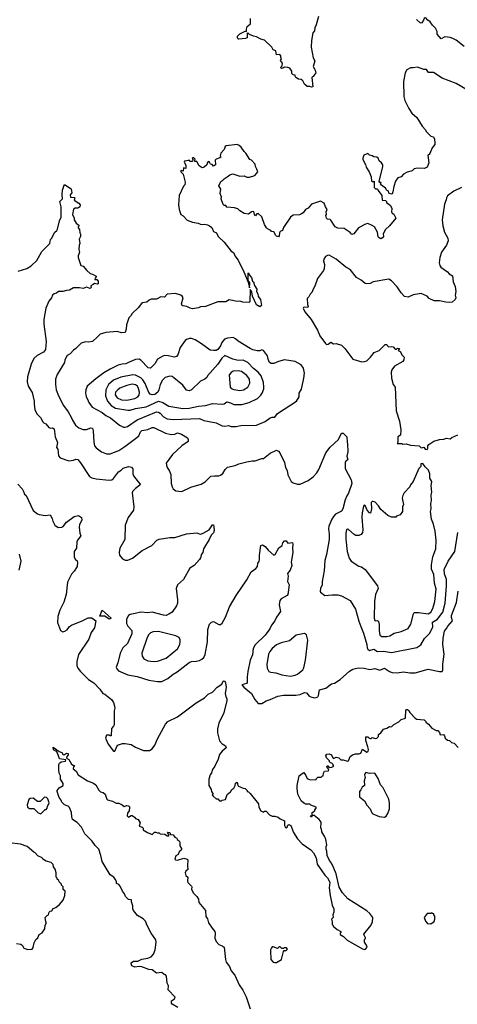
# Model space of a CAD drawing. Extents: x 1678431 to 1860718, y 384618 to 522882.
# Tile 133 of 256: x 1698002 to 1702998, y 496894 to 508141. Entities that reach past the tile are written whole.
import ezdxf

# ---------------------------------------------------------------- set-up
doc = ezdxf.new("R2010")
doc.units = 0

msp = doc.modelspace()

# ---------------------------------------------------------------- linework, layer by layer
at = {"layer": '0CON10XD'}
for points in [[(1701412, 508178), (1701388, 508082), (1701372, 508048), (1701366, 508015), (1701349, 507991), (1701334, 507905), (1701329, 507829), (1701354, 507704), (1701371, 507671), (1701354, 507605), (1701377, 507565), (1701382, 507535), (1701360, 507505), (1701358, 507492), (1701345, 507490), (1701338, 507482), (1701347, 507373), (1701335, 507370), (1701315, 507380), (1701285, 507380), (1701254, 507404), (1701235, 507442), (1701215, 507458), (1701185, 507463), (1701155, 507482), (1701148, 507495), (1701148, 507508), (1701125, 507510), (1701110, 507525), (1701110, 507555), (1701087, 507587), (1701065, 507597), (1701025, 507600), (1701015, 507590), (1700990, 507585), (1700980, 507595), (1701000, 507615), (1701002, 507645), (1700980, 507675), (1700990, 507695), (1700982, 507715), (1700985, 507730), (1700972, 507742), (1700935, 507740), (1700926, 507786), (1700897, 507797), (1700879, 507829), (1700795, 507908), (1700755, 507918), (1700706, 507946), (1700672, 507952), (1700624, 507974), (1700605, 507990), (1700598, 507982), (1700598, 507935), (1700580, 507925), (1700505, 507918), (1700495, 507920), (1700488, 507935), (1700490, 507955), (1700515, 507980), (1700575, 508010), (1700590, 508005), (1700590, 508035), (1700600, 508065), (1700638, 508095), (1700638, 508155)], [(1702622, 508165), (1702612, 508135), (1702592, 508105), (1702585, 508100), (1702572, 508105), (1702532, 508145)], [(1702947, 507925), (1702915, 507939), (1702855, 507944), (1702815, 507922), (1702766, 507975), (1702767, 508005), (1702750, 508045), (1702715, 508078), (1702688, 508118), (1702662, 508135), (1702635, 508167)], [(1703075, 507837), (1702985, 507908), (1702947, 507925)], [(1703095, 507346), (1702985, 507413), (1702825, 507473), (1702725, 507538), (1702669, 507539), (1702645, 507573), (1702615, 507574), (1702545, 507601), (1702495, 507590), (1702465, 507593), (1702421, 507569), (1702404, 507536), (1702384, 507435), (1702387, 507265), (1702400, 507220), (1702446, 507126), (1702479, 507075), (1702535, 507023), (1702596, 506925), (1702635, 506882), (1702644, 506864), (1702695, 506812), (1702725, 506802), (1702739, 506775), (1702741, 506735), (1702740, 506715), (1702712, 506678), (1702686, 506614), (1702675, 506600), (1702660, 506595), (1702673, 506507), (1702652, 506455), (1702625, 506440), (1702545, 506446), (1702504, 506436), (1702482, 506415), (1702425, 506400), (1702384, 506376), (1702355, 506347), (1702320, 506335), (1702293, 506297), (1702273, 506235), (1702263, 506175), (1702256, 506154), (1702245, 506148), (1702220, 506155), (1702210, 506185), (1702192, 506192), (1702178, 506215), (1702131, 506251), (1702122, 506265), (1702130, 506280), (1702115, 506280), (1702104, 506294), (1702146, 506465), (1702146, 506485), (1702133, 506505), (1702105, 506528), (1702095, 506558), (1702080, 506570), (1702045, 506573), (1702025, 506587), (1701995, 506592), (1701975, 506612), (1701932, 506595), (1701918, 506558), (1701920, 506545), (1701948, 506488), (1701956, 506455), (1701990, 506405), (1702013, 506345), (1702020, 506295), (1702035, 506290), (1702048, 506298), (1702050, 506225), (1702065, 506210), (1702088, 506208), (1702095, 506190), (1702138, 506135), (1702141, 506081), (1702177, 506077), (1702190, 506065), (1702190, 506055), (1702237, 506017), (1702250, 505985), (1702248, 505945), (1702255, 505930), (1702275, 505918), (1702297, 505875), (1702224, 505786), (1702177, 505745), (1702153, 505695), (1702156, 505665), (1702145, 505650), (1702125, 505640), (1702105, 505648), (1702095, 505661), (1702086, 505715), (1702052, 505775), (1702025, 505792), (1701975, 505812), (1701948, 505805), (1701868, 505765), (1701815, 505697), (1701795, 505687), (1701775, 505710), (1701705, 505757), (1701635, 505760), (1701604, 505774), (1701555, 505850), (1701545, 505858), (1701515, 505862), (1701506, 505876), (1701498, 505905), (1701503, 505917), (1701501, 505945), (1701511, 505975), (1701492, 506002), (1701478, 506045), (1701435, 506068), (1701334, 506036), (1701295, 505990), (1701266, 505974), (1701239, 505935), (1701218, 505922)], [(1701218, 505922), (1701195, 505914), (1701125, 505908), (1701093, 505885), (1701012, 505768), (1701002, 505735), (1700975, 505720), (1700967, 505705), (1700966, 505674), (1700955, 505662), (1700935, 505668), (1700925, 505678), (1700905, 505717), (1700875, 505722), (1700868, 505735), (1700832, 505752), (1700818, 505765), (1700795, 505800), (1700765, 505890), (1700725, 505928), (1700710, 505925), (1700695, 505900), (1700682, 505915), (1700675, 505950), (1700650, 505945), (1700615, 505918), (1700565, 505926), (1700515, 505958), (1700492, 505982), (1700454, 505994), (1700365, 506000), (1700355, 506020), (1700335, 506020), (1700325, 506030), (1700302, 506095), (1700307, 506115), (1700292, 506155), (1700297, 506205), (1700277, 506245), (1700297, 506293), (1700323, 506307), (1700338, 506325), (1700372, 506345), (1700400, 506370), (1700435, 506382), (1700515, 506353), (1700565, 506356), (1700595, 506342), (1700625, 506344), (1700687, 506363), (1700707, 506383), (1700719, 506405), (1700710, 506435), (1700693, 506463), (1700690, 506490), (1700647, 506535), (1700630, 506545), (1700585, 506617), (1700563, 506635), (1700529, 506685), (1700508, 506705), (1700485, 506714), (1700358, 506702), (1700347, 506693), (1700335, 506660), (1700297, 506615), (1700292, 506585), (1700298, 506572), (1700287, 506563), (1700245, 506550), (1700232, 506538), (1700237, 506485), (1700215, 506470), (1700198, 506488), (1700182, 506492), (1700165, 506520), (1700145, 506510), (1700140, 506485), (1700110, 506455), (1700085, 506448), (1700051, 506471), (1700025, 506520), (1700002, 506522), (1700000, 506535), (1700007, 506547), (1699985, 506568), (1699970, 506555), (1699980, 506545), (1699975, 506520), (1699945, 506520), (1699935, 506540), (1699928, 506532), (1699882, 506525), (1699878, 506515), (1699898, 506478), (1699898, 506442), (1699872, 506448), (1699868, 506412), (1699845, 506420), (1699838, 506415), (1699845, 506398), (1699870, 506375), (1699893, 506285), (1699888, 506255), (1699872, 506238), (1699824, 506135), (1699817, 506025), (1699824, 505974), (1699842, 505915), (1699870, 505900), (1699915, 505850), (1699975, 505828), (1700038, 505818), (1700072, 505802), (1700114, 505804), (1700145, 505797), (1700168, 505788), (1700196, 505766), (1700215, 505720), (1700250, 505705), (1700268, 505665), (1700335, 505600), (1700415, 505498), (1700445, 505478), (1700459, 505445), (1700497, 505395), (1700560, 505260), (1700612, 505142), (1700625, 505080), (1700628, 505135), (1700612, 505162), (1700610, 505245), (1700615, 505248), (1700620, 505225), (1700648, 505198), (1700660, 505155), (1700670, 505145), (1700683, 505105), (1700708, 505065), (1700707, 505035), (1700722, 505008), (1700725, 504980), (1700750, 504945), (1700762, 504878), (1700745, 504862), (1700705, 504884), (1700659, 504985), (1700654, 505034), (1700635, 505060), (1700630, 504920), (1700618, 504912), (1700550, 504915), (1700516, 504926), (1700484, 504924), (1700395, 504940), (1700355, 504920), (1700265, 504920), (1700125, 504867), (1700067, 504863), (1700045, 504850), (1699975, 504840), (1699950, 504845), (1699910, 504865), (1699865, 504871), (1699852, 504882), (1699849, 504895), (1699867, 504965), (1699857, 504985), (1699842, 504995), (1699782, 505012), (1699685, 505006), (1699655, 504970), (1699615, 504974), (1699565, 504947), (1699505, 504950), (1699482, 504938), (1699455, 504914), (1699405, 504907), (1699392, 504898), (1699355, 504851), (1699286, 504785), (1699272, 504758), (1699250, 504735), (1699221, 504655), (1699219, 504605), (1699205, 504570), (1699165, 504564), (1699115, 504579), (1698985, 504568), (1698922, 504548), (1698892, 504518), (1698835, 504467), (1698785, 504459), (1698755, 504461), (1698705, 504447), (1698643, 504385), (1698615, 504367), (1698579, 504325), (1698546, 504304), (1698519, 504255), (1698514, 504225), (1698430, 504090), (1698412, 504035), (1698410, 503975), (1698417, 503915), (1698446, 503845), (1698504, 503735), (1698555, 503661), (1698591, 503601), (1698605, 503565), (1698640, 503510), (1698678, 503478), (1698725, 503459), (1698765, 503460), (1698815, 503479), (1698832, 503475), (1698840, 503445), (1698847, 503317), (1698858, 503275), (1698875, 503252), (1698936, 503205), (1698993, 503183), (1699035, 503183), (1699135, 503221), (1699204, 503265), (1699341, 503369), (1699361, 503389), (1699381, 503435), (1699395, 503449), (1699465, 503459), (1699515, 503482), (1699535, 503482), (1699665, 503419), (1699733, 503403), (1699775, 503407), (1699805, 503421), (1699848, 503408), (1699917, 503365), (1699926, 503345), (1699925, 503322), (1699855, 503274), (1699746, 503174), (1699674, 503075), (1699683, 503033), (1699714, 502984), (1699726, 502946), (1699733, 502845), (1699742, 502805), (1699754, 502784), (1699785, 502761), (1699855, 502751), (1699955, 502802), (1700075, 502836), (1700118, 502862), (1700185, 502926), (1700225, 502932), (1700275, 502930), (1700295, 502938), (1700321, 502959), (1700347, 503005), (1700375, 503030), (1700462, 503048), (1700504, 503066), (1700595, 503090), (1700655, 503104), (1700689, 503101), (1700765, 503127), (1700785, 503127), (1700861, 503189), (1700935, 503224), (1700955, 503214), (1700973, 503193), (1701025, 503082), (1701036, 503026), (1701055, 502990), (1701064, 502944), (1701085, 502895), (1701100, 502865), (1701125, 502852), (1701174, 502834), (1701205, 502834), (1701295, 502877), (1701351, 502919), (1701393, 502965), (1701417, 503005), (1701496, 503194), (1701545, 503257), (1701640, 503345), (1701675, 503420), (1701695, 503419), (1701737, 503375), (1701739, 503315), (1701746, 503295), (1701749, 503205), (1701738, 503155), (1701748, 503115), (1701725, 503100), (1701716, 503085), (1701717, 503015), (1701786, 502885), (1701794, 502845), (1701755, 502731), (1701736, 502704), (1701717, 502655), (1701690, 502555), (1701675, 502526), (1701608, 502492), (1701584, 502466), (1701564, 502436), (1701532, 502355), (1701528, 502325), (1701536, 502265), (1701534, 502205), (1701506, 502034), (1701484, 501965), (1701479, 501845), (1701454, 501725), (1701454, 501685), (1701437, 501645), (1701432, 501612), (1701435, 501602), (1701484, 501564), (1701568, 501572), (1701635, 501571), (1701675, 501559), (1701775, 501506), (1701837, 501407), (1701872, 501272), (1701898, 501208), (1701928, 501135), (1701966, 501005), (1701968, 500965), (1701975, 500951), (1701995, 500937), (1702045, 500951), (1702085, 500925), (1702155, 500929), (1702245, 500911), (1702535, 500969), (1702581, 500999), (1702625, 501071), (1702685, 501132), (1702718, 501205), (1702715, 501259), (1702772, 501295), (1702832, 501375), (1702858, 501475), (1702873, 501673), (1702874, 501745), (1702851, 501811), (1702848, 501862), (1702892, 501955), (1702968, 502065), (1703005, 502283)], [(1697985, 505269), (1698085, 505299), (1698135, 505330), (1698198, 505392), (1698254, 505495), (1698346, 505585), (1698355, 505630), (1698367, 505643), (1698404, 505715), (1698428, 505735), (1698435, 505750), (1698457, 505845), (1698476, 505884), (1698476, 506005), (1698462, 506065), (1698492, 506095), (1698487, 506145), (1698492, 506195), (1698505, 506240), (1698515, 506260), (1698589, 506209), (1698598, 506165), (1698578, 506142), (1698583, 506113), (1698625, 506110), (1698630, 506105), (1698625, 506080), (1698678, 506045), (1698693, 506025), (1698690, 506005), (1698675, 505993), (1698663, 505987), (1698635, 505990), (1698615, 505978), (1698604, 505915), (1698623, 505875), (1698623, 505855), (1698646, 505816), (1698678, 505795), (1698680, 505785), (1698670, 505775), (1698670, 505765), (1698686, 505746), (1698688, 505708), (1698697, 505693), (1698696, 505664), (1698683, 505633), (1698688, 505585), (1698680, 505565), (1698677, 505515), (1698686, 505485), (1698668, 505445), (1698668, 505425), (1698700, 505335), (1698726, 505326), (1698768, 505275), (1698805, 505242), (1698835, 505233), (1698875, 505210), (1698877, 505203), (1698862, 505188), (1698860, 505175), (1698882, 505172), (1698900, 505155), (1698900, 505125), (1698885, 505120), (1698855, 505128), (1698840, 505115), (1698815, 505100), (1698817, 505083), (1698805, 505072), (1698765, 505087), (1698725, 505070), (1698685, 505079), (1698615, 505077), (1698569, 505051), (1698535, 505049), (1698494, 505036), (1698445, 505037), (1698424, 505016), (1698395, 505009), (1698377, 504995), (1698367, 504965), (1698334, 504925), (1698299, 504845), (1698278, 504715), (1698278, 504665), (1698304, 504464), (1698297, 504373), (1698276, 504345), (1698203, 504307), (1698165, 504270), (1698134, 504206), (1698090, 504060), (1698086, 504005), (1698099, 503955), (1698145, 503882), (1698168, 503785), (1698169, 503751), (1698177, 503685), (1698201, 503635), (1698238, 503598), (1698265, 503548), (1698282, 503532), (1698300, 503525), (1698334, 503484), (1698355, 503477), (1698375, 503480), (1698396, 503466), (1698409, 503375), (1698433, 503313), (1698423, 503255), (1698436, 503235), (1698445, 503160), (1698465, 503138), (1698565, 503104), (1698615, 503110), (1698645, 503121), (1698665, 503116), (1698695, 503081), (1698800, 502925), (1698825, 502909), (1698875, 502897), (1699025, 502882), (1699055, 502886), (1699075, 502902), (1699130, 502975), (1699161, 502995), (1699185, 503020), (1699245, 503036), (1699265, 503034), (1699278, 503028), (1699295, 503010), (1699294, 502955), (1699301, 502931), (1699355, 502864), (1699377, 502835), (1699374, 502825), (1699323, 502787), (1699294, 502756), (1699286, 502735), (1699304, 502575), (1699300, 502540), (1699242, 502455), (1699205, 502368), (1699204, 502205), (1699147, 502103), (1699138, 502055), (1699140, 502025), (1699174, 501984), (1699205, 501968), (1699235, 501968), (1699291, 501989), (1699402, 502078), (1699512, 502135), (1699569, 502195), (1699593, 502207), (1699715, 502227), (1699775, 502228), (1699905, 502267), (1700025, 502278), (1700045, 502271), (1700065, 502266), (1700095, 502274), (1700165, 502313), (1700205, 502370), (1700215, 502370), (1700220, 502350), (1700222, 502305), (1700215, 502278), (1700187, 502253), (1700167, 502205), (1700101, 502095), (1700094, 502056), (1700078, 502035), (1700066, 501995), (1700053, 501975), (1699993, 501905), (1699946, 501875), (1699874, 501745), (1699802, 501685), (1699790, 501645), (1699805, 501515), (1699802, 501475), (1699791, 501445), (1699742, 501375), (1699705, 501349), (1699673, 501337), (1699645, 501339), (1699515, 501374), (1699465, 501365), (1699385, 501372), (1699321, 501359), (1699265, 501346), (1699246, 501335), (1699221, 501295), (1699222, 501245), (1699236, 501215), (1699281, 501165), (1699284, 501125), (1699234, 501015), (1699180, 500965), (1699150, 500905), (1699124, 500795), (1699103, 500745), (1699112, 500725), (1699132, 500705), (1699235, 500658), (1699345, 500639), (1699475, 500596), (1699575, 500581), (1699625, 500580), (1699695, 500614), (1699755, 500667), (1699799, 500691), (1699935, 500798), (1699965, 500810), (1700016, 500814), (1700055, 500822), (1700083, 500837), (1700103, 500857), (1700119, 500891), (1700146, 501035), (1700149, 501175), (1700169, 501235), (1700190, 501260), (1700215, 501268), (1700275, 501232), (1700295, 501231), (1700313, 501247), (1700351, 501315), (1700396, 501434), (1700472, 501565), (1700597, 501743), (1700644, 501836), (1700697, 501873), (1700716, 501895), (1700722, 501935), (1700736, 501954), (1700740, 501975), (1700739, 502025), (1700754, 502136), (1700775, 502142), (1700803, 502125), (1700840, 502080), (1700905, 502024), (1700919, 502031), (1700962, 502108), (1700999, 502135), (1701006, 502165), (1701025, 502188), (1701045, 502190), (1701065, 502162), (1701115, 502170), (1701122, 502145), (1701117, 502105), (1701121, 502055), (1701100, 501945), (1701108, 501905), (1701090, 501855), (1701058, 501815), (1701066, 501785), (1701058, 501725), (1701077, 501685), (1701063, 501575), (1701056, 501564), (1700986, 501524), (1700973, 501507), (1700964, 501456), (1700978, 501382), (1700932, 501315), (1700916, 501274), (1700875, 501226), (1700857, 501183), (1700805, 501112), (1700689, 501001), (1700669, 500959), (1700659, 500885), (1700635, 500825), (1700608, 500695), (1700599, 500635), (1700600, 500570), (1700591, 500559), (1700539, 500545), (1700562, 500515), (1700647, 500445), (1700686, 500375), (1700725, 500331), (1700765, 500329), (1700815, 500361), (1700863, 500375), (1700948, 500412), (1701015, 500424), (1701155, 500426), (1701205, 500433), (1701255, 500454), (1701275, 500450), (1701306, 500415), (1701324, 500405), (1701365, 500395), (1701385, 500400), (1701405, 500408), (1701415, 500422), (1701425, 500488), (1701498, 500505), (1701562, 500555), (1701595, 500564), (1701662, 500605), (1701769, 500701), (1701805, 500721), (1701865, 500738), (1701935, 500734), (1702000, 500720), (1702055, 500729), (1702115, 500709), (1702165, 500734), (1702225, 500696), (1702256, 500686), (1702312, 500682), (1702385, 500690), (1702455, 500680), (1702515, 500681), (1702665, 500721), (1702795, 500697), (1702825, 500697), (1702834, 500716), (1702832, 500778), (1702849, 500895), (1702834, 501004), (1702837, 501075), (1702851, 501155), (1702876, 501185), (1702888, 501215), (1702941, 501275), (1702931, 501311), (1702932, 501335), (1702990, 501485), (1703007, 501615)], [(1703045, 506226), (1702957, 506183), (1702885, 506129), (1702873, 506107), (1702872, 506085), (1702852, 506035), (1702826, 505855), (1702834, 505785), (1702851, 505715), (1702888, 505645), (1702894, 505615), (1702874, 505566), (1702819, 505485), (1702797, 505425), (1702792, 505365), (1702798, 505335), (1702811, 505315), (1702885, 505260), (1702905, 505237), (1702942, 505215), (1702951, 505145), (1702974, 505095), (1702979, 505035), (1702974, 504996), (1702979, 504965), (1702972, 504945), (1702938, 504915), (1702905, 504911), (1702865, 504916), (1702795, 504931), (1702735, 504930), (1702675, 504958), (1702653, 504985), (1702585, 505012), (1702495, 504998), (1702436, 504973), (1702395, 504978), (1702355, 505021), (1702310, 505090), (1702245, 505158), (1702215, 505179), (1702036, 505146), (1702003, 505127), (1701965, 505124), (1701945, 505129), (1701900, 505165), (1701848, 505195), (1701775, 505287), (1701725, 505316), (1701615, 505404), (1701535, 505450), (1701515, 505449), (1701495, 505437), (1701474, 505406), (1701472, 505385), (1701481, 505345), (1701478, 505295), (1701469, 505275), (1701435, 505231), (1701401, 505185), (1701373, 505097), (1701351, 505065), (1701339, 505025), (1701318, 505005), (1701303, 504975), (1701284, 504956), (1701287, 504887), (1701297, 504865), (1701292, 504855), (1701252, 504858), (1701243, 504855), (1701240, 504845), (1701256, 504805), (1701328, 504718), (1701403, 504595), (1701430, 504530), (1701492, 504442), (1701505, 504432), (1701525, 504434), (1701555, 504458), (1701585, 504438), (1701615, 504442), (1701674, 504424), (1701712, 504385), (1701805, 504262), (1701908, 504232), (1701940, 504235), (1701965, 504246), (1702008, 504285), (1702050, 504340), (1702106, 504364), (1702175, 504430), (1702195, 504430), (1702200, 504415), (1702213, 504403), (1702249, 504409), (1702266, 504406), (1702288, 504378), (1702302, 504378), (1702315, 504390), (1702336, 504386), (1702322, 504362), (1702345, 504350), (1702369, 504309), (1702392, 504285), (1702389, 504255), (1702377, 504235), (1702281, 504185), (1702250, 504140), (1702244, 504114), (1702246, 504045), (1702264, 503974), (1702289, 503945), (1702301, 503675), (1702337, 503555), (1702352, 503455), (1702348, 503395), (1702320, 503375), (1702320, 503315), (1702312, 503302), (1702365, 503300), (1702375, 503292), (1702415, 503298), (1702465, 503280), (1702562, 503272), (1702585, 503250), (1702615, 503260), (1702630, 503235), (1702655, 503232), (1702663, 503245), (1702660, 503275), (1702671, 503289), (1702730, 503325), (1702795, 503347), (1702845, 503350), (1702875, 503360), (1702916, 503354), (1702935, 503368), (1703005, 503398)], [(1699205, 503486), (1699234, 503495), (1699345, 503572), (1699565, 503660), (1699585, 503658), (1699605, 503648), (1699644, 503605), (1699685, 503580), (1699755, 503573), (1700055, 503586), (1700105, 503563), (1700245, 503536), (1700315, 503503), (1700345, 503499), (1700385, 503504), (1700415, 503494), (1700475, 503493), (1700525, 503506), (1700705, 503508), (1700805, 503552), (1700860, 503595), (1700885, 503602), (1700915, 503601), (1700947, 503643), (1701164, 503785), (1701192, 503835), (1701191, 503875), (1701218, 503922), (1701246, 504045), (1701252, 504105), (1701241, 504161), (1701215, 504200), (1701145, 504237), (1701025, 504255), (1700955, 504238), (1700905, 504215), (1700873, 504213), (1700855, 504226), (1700837, 504265), (1700830, 504300), (1700785, 504361), (1700765, 504370), (1700742, 504358), (1700715, 504360), (1700665, 504372), (1700635, 504387), (1700495, 504471), (1700467, 504497), (1700440, 504510), (1700375, 504504), (1700339, 504491), (1700310, 504455), (1700293, 504415), (1700265, 504374), (1700245, 504364), (1700215, 504361), (1700175, 504365), (1700079, 504439), (1700005, 504484), (1699965, 504498), (1699941, 504499), (1699905, 504487), (1699891, 504475), (1699834, 504396), (1699806, 504314), (1699792, 504295), (1699765, 504286), (1699702, 504302), (1699655, 504304), (1699635, 504298), (1699576, 504264), (1699545, 504209), (1699495, 504161), (1699470, 504165), (1699385, 504251), (1699365, 504262), (1699325, 504261), (1699245, 504224), (1699215, 504212), (1699172, 504208), (1699125, 504194), (1699035, 504148), (1698964, 504106), (1698871, 504039), (1698774, 503956), (1698756, 503915), (1698752, 503878), (1698762, 503835), (1698778, 503808), (1698790, 503770), (1698830, 503715), (1698945, 503654), (1698985, 503621), (1699039, 503595), (1699141, 503511), (1699187, 503487), (1699205, 503486)], [(1699235, 503680), (1699265, 503682), (1699325, 503701), (1699445, 503718), (1699585, 503784), (1699635, 503768), (1699705, 503728), (1699865, 503701), (1699935, 503705), (1700045, 503728), (1700125, 503734), (1700205, 503757), (1700315, 503748), (1700335, 503754), (1700365, 503775), (1700409, 503765), (1700445, 503747), (1700538, 503745), (1700622, 503768), (1700717, 503813), (1700755, 503851), (1700769, 503875), (1700788, 503925), (1700789, 503945), (1700785, 503997), (1700758, 504075), (1700723, 504115), (1700673, 504155), (1700607, 504227), (1700555, 504252), (1700495, 504250), (1700435, 504262), (1700345, 504307), (1700308, 504275), (1700265, 504205), (1700148, 504075), (1700139, 504055), (1700114, 504035), (1700065, 504011), (1699965, 503913), (1699935, 503902), (1699905, 503910), (1699863, 503965), (1699762, 504052), (1699744, 504065), (1699715, 504070), (1699664, 504055), (1699632, 504025), (1699605, 503975), (1699592, 503915), (1699579, 503885), (1699545, 503858), (1699515, 503856), (1699490, 503865), (1699475, 503883), (1699435, 503985), (1699407, 504027), (1699385, 504050), (1699325, 504082), (1699295, 504083), (1699155, 504056), (1699075, 504023), (1699017, 503973), (1698984, 503915), (1698981, 503845), (1699003, 503785), (1699045, 503735), (1699095, 503702), (1699235, 503680)], [(1700515, 503905), (1700557, 503913), (1700607, 503945), (1700629, 503991), (1700626, 504035), (1700596, 504076), (1700535, 504121), (1700495, 504131), (1700441, 504125), (1700415, 504110), (1700395, 504085), (1700405, 503945), (1700418, 503928), (1700446, 503916), (1700515, 503905)], [(1699225, 503794), (1699315, 503815), (1699352, 503835), (1699367, 503853), (1699370, 503885), (1699358, 503928), (1699346, 503956), (1699325, 503972), (1699285, 503977), (1699225, 503964), (1699145, 503932), (1699121, 503915), (1699096, 503885), (1699091, 503855), (1699115, 503821), (1699165, 503799), (1699225, 503794)], [(1702195, 501094), (1702227, 501103), (1702278, 501132), (1702355, 501152), (1702435, 501185), (1702468, 501235), (1702496, 501355), (1702505, 501371), (1702555, 501371), (1702665, 501355), (1702694, 501375), (1702718, 501415), (1702740, 501495), (1702755, 501635), (1702736, 501705), (1702729, 501805), (1702704, 501865), (1702704, 501915), (1702717, 502005), (1702751, 502095), (1702756, 502194), (1702745, 502300), (1702727, 502377), (1702702, 502435), (1702693, 502525), (1702699, 502555), (1702696, 502615), (1702704, 502645), (1702700, 502715), (1702707, 502745), (1702698, 502815), (1702706, 502865), (1702684, 502904), (1702683, 502955), (1702668, 502995), (1702632, 503032), (1702605, 503072), (1702583, 503067), (1702582, 503038), (1702560, 503015), (1702493, 502865), (1702465, 502828), (1702457, 502805), (1702393, 502735), (1702377, 502705), (1702370, 502675), (1702382, 502605), (1702373, 502575), (1702372, 502525), (1702346, 502484), (1702305, 502470), (1702295, 502460), (1702245, 502460), (1702205, 502478), (1702125, 502547), (1702099, 502589), (1702061, 502631), (1702039, 502639), (1702025, 502636), (1702015, 502625), (1702018, 502555), (1702005, 502503), (1701995, 502507), (1701970, 502540), (1701945, 502590), (1701933, 502595), (1701926, 502584), (1701912, 502508), (1701909, 502459), (1701921, 502315), (1701914, 502285), (1701899, 502261), (1701875, 502249), (1701840, 502250), (1701820, 502260), (1701755, 502316), (1701745, 502320), (1701734, 502315), (1701724, 502275), (1701726, 502206), (1701741, 502065), (1701762, 501992), (1701786, 501956), (1701875, 501900), (1701905, 501890), (1701945, 501861), (1702088, 501675), (1702094, 501645), (1702064, 501575), (1702051, 501495), (1702049, 501305), (1702058, 501278), (1702065, 501273), (1702085, 501277), (1702098, 501265), (1702104, 501234), (1702105, 501165), (1702115, 501112), (1702135, 501097), (1702195, 501094)], [(1697982, 502835), (1698031, 502781), (1698051, 502745), (1698054, 502724), (1698076, 502706), (1698155, 502534), (1698205, 502496), (1698225, 502488), (1698295, 502479), (1698350, 502485), (1698374, 502444), (1698381, 502411), (1698405, 502367), (1698442, 502342), (1698485, 502346), (1698497, 502353), (1698538, 502402), (1698625, 502466), (1698675, 502476), (1698708, 502455), (1698711, 502425), (1698686, 502375), (1698680, 502345), (1698690, 502275), (1698701, 502245), (1698664, 502195), (1698656, 502175), (1698651, 502105), (1698623, 502065), (1698623, 502005), (1698637, 501977), (1698660, 501960), (1698662, 501945), (1698658, 501895), (1698623, 501843), (1698593, 501807), (1698549, 501715), (1698532, 501575), (1698505, 501488), (1698461, 501395), (1698439, 501325), (1698434, 501255), (1698467, 501165), (1698495, 501149), (1698518, 501155), (1698545, 501171), (1698572, 501208), (1698593, 501225), (1698716, 501274), (1698785, 501310), (1698827, 501307), (1698870, 501275), (1698856, 501195), (1698820, 501140), (1698791, 501065), (1698672, 500888), (1698655, 500810), (1698654, 500764), (1698666, 500735), (1698695, 500694), (1698786, 500606), (1698847, 500565), (1698917, 500495), (1698953, 500445), (1698976, 500436), (1699052, 500375), (1699072, 500342), (1699082, 500315), (1699087, 500275), (1699080, 500245), (1699080, 500085), (1699075, 500070), (1699052, 500045), (1699048, 499962), (1699035, 499960), (1699025, 499970), (1698993, 499967), (1698982, 499935), (1699013, 499865), (1699075, 499784), (1699088, 499785), (1699120, 499855), (1699175, 499872), (1699205, 499873), (1699275, 499863), (1699325, 499833), (1699415, 499793), (1699485, 499793), (1699515, 499813), (1699546, 499854), (1699576, 499925), (1699667, 500095), (1699695, 500124)], [(1697996, 501855), (1698019, 501955), (1698000, 502035)], [(1699025, 501295), (1698976, 501326), (1698918, 501328), (1698945, 501398), (1699046, 501306), (1699025, 501295)], [(1699535, 500809), (1699575, 500814), (1699675, 500847), (1699802, 500955), (1699829, 501005), (1699836, 501035), (1699836, 501056), (1699824, 501084), (1699785, 501102), (1699585, 501152), (1699525, 501147), (1699495, 501136), (1699475, 501118), (1699457, 501083), (1699396, 500905), (1699399, 500869), (1699419, 500839), (1699465, 500816), (1699535, 500809)], [(1701095, 500644), (1701147, 500653), (1701174, 500666), (1701235, 500714), (1701245, 500736), (1701265, 500825), (1701292, 501055), (1701277, 501115), (1701255, 501130), (1701158, 501112), (1701084, 501046), (1700988, 501022), (1700935, 501001), (1700885, 500958), (1700859, 500925), (1700844, 500895), (1700824, 500775), (1700827, 500735), (1700848, 500695), (1700865, 500688), (1700925, 500682), (1700995, 500659), (1701095, 500644)], [(1699695, 500124), (1699802, 500178), (1700015, 500337), (1700112, 500395), (1700152, 500435), (1700205, 500458), (1700255, 500518), (1700310, 500550), (1700325, 500587), (1700335, 500590), (1700343, 500585), (1700352, 500565), (1700359, 500515), (1700349, 500445), (1700355, 500410), (1700368, 500385), (1700366, 500365), (1700334, 500225), (1700276, 500104), (1700262, 500042), (1700259, 499995), (1700282, 499905), (1700315, 499870), (1700350, 499845), (1700358, 499825), (1700313, 499785), (1700284, 499746), (1700268, 499695), (1700228, 499615), (1700203, 499577), (1700192, 499538), (1700178, 499515), (1700162, 499465), (1700160, 499415), (1700163, 499393), (1700187, 499347), (1700190, 499325), (1700210, 499295), (1700200, 499285), (1700212, 499272), (1700245, 499240), (1700265, 499240), (1700285, 499220), (1700305, 499220), (1700313, 499227), (1700350, 499235), (1700369, 499291), (1700409, 499321), (1700424, 499346), (1700446, 499364), (1700463, 499395), (1700465, 499420), (1700485, 499430), (1700493, 499393), (1700500, 499385), (1700553, 499363), (1700575, 499360), (1700600, 499335), (1700600, 499325), (1700615, 499320), (1700635, 499300), (1700727, 499185), (1700732, 499145), (1700755, 499102), (1700785, 499090), (1700795, 499100), (1700815, 499100), (1700855, 499060), (1700883, 499043), (1700915, 499042), (1700952, 499032), (1700975, 499012), (1701025, 498988), (1701027, 498935), (1701035, 498912), (1701045, 498910), (1701055, 498918), (1701065, 498940), (1701075, 498948), (1701096, 498936), (1701128, 498855), (1701173, 498785), (1701225, 498727), (1701325, 498658), (1701356, 498626), (1701387, 498567), (1701398, 498495), (1701485, 498368), (1701515, 498338), (1701536, 498305), (1701543, 498285), (1701536, 498225), (1701548, 498135), (1701569, 498025), (1701587, 497983), (1701588, 497945), (1701578, 497915), (1701580, 497885), (1701560, 497865), (1701570, 497835), (1701570, 497805), (1701580, 497795), (1701580, 497785), (1701627, 497747), (1701670, 497725), (1701670, 497715), (1701660, 497705), (1701662, 497692), (1701699, 497669), (1701740, 497625), (1701915, 497527), (1701935, 497521), (1701950, 497525), (1701968, 497545), (1701961, 497571), (1701940, 497605), (1701940, 497635), (1701950, 497645), (1701950, 497655), (1701933, 497683), (1701932, 497695), (1702012, 497795), (1702028, 497835), (1702032, 497885), (1702000, 497930), (1701965, 497960), (1701748, 498098), (1701688, 498168), (1701651, 498231), (1701613, 498383), (1701589, 498449), (1701562, 498505), (1701538, 498535), (1701513, 498593), (1701510, 498645), (1701500, 498665), (1701500, 498695), (1701508, 498715), (1701496, 498776), (1701486, 498806), (1701453, 498863), (1701447, 498897), (1701440, 498905), (1701442, 498975), (1701420, 499005), (1701365, 499050), (1701340, 499050), (1701335, 499030), (1701320, 499045), (1701340, 499050), (1701342, 499085), (1701370, 499105), (1701370, 499115), (1701387, 499133), (1701388, 499145), (1701325, 499170), (1701315, 499180), (1701265, 499180), (1701255, 499190), (1701245, 499190), (1701217, 499217), (1701178, 499295), (1701168, 499358), (1701170, 499395), (1701192, 499505), (1701225, 499532), (1701245, 499540), (1701268, 499508), (1701283, 499475), (1701298, 499465), (1701325, 499457), (1701385, 499460), (1701390, 499475), (1701405, 499490), (1701445, 499490), (1701455, 499500), (1701468, 499502), (1701470, 499535), (1701482, 499558), (1701528, 499562), (1701530, 499575), (1701510, 499605), (1701512, 499618), (1701518, 499618), (1701535, 499600), (1701567, 499603), (1701590, 499615), (1701580, 499625), (1701580, 499635), (1701565, 499650), (1701552, 499652), (1701540, 499665), (1701540, 499675), (1701505, 499710), (1701498, 499732), (1701510, 499750), (1701535, 499754), (1701563, 499743), (1701575, 499710), (1701585, 499700), (1701615, 499717), (1701645, 499708), (1701668, 499688), (1701695, 499688), (1701745, 499672), (1701756, 499674), (1701776, 499724), (1701802, 499745), (1701835, 499754), (1701875, 499754), (1701896, 499764), (1701915, 499808), (1701964, 499774), (1701979, 499781), (1701983, 499805), (1701978, 499835), (1701953, 499907), (1701955, 499950), (1701975, 499950), (1701990, 499935), (1702005, 499930), (1702015, 499930), (1702025, 499940), (1702065, 499930), (1702080, 499935), (1702097, 499953), (1702100, 499975), (1702126, 499994), (1702155, 500038), (1702195, 500050), (1702223, 500067), (1702235, 500062), (1702252, 500068), (1702275, 500092), (1702329, 500121), (1702355, 500148), (1702405, 500162), (1702409, 500251), (1702417, 500263), (1702431, 500261), (1702445, 500248), (1702455, 500228), (1702515, 500162), (1702535, 500152), (1702620, 500145), (1702640, 500125), (1702640, 500115), (1702668, 500095), (1702707, 500047), (1702755, 500022), (1702775, 500020), (1702795, 500000), (1702802, 499972), (1702840, 499975), (1702852, 499962), (1702860, 499935), (1702885, 499910), (1702907, 499907), (1702933, 499883), (1702960, 499875), (1703008, 499828)], [(1699808, 496858), (1699744, 496894), (1699737, 496905), (1699736, 496934), (1699768, 496955), (1699776, 496976), (1699698, 497058), (1699700, 497105), (1699687, 497137), (1699677, 497215), (1699665, 497230), (1699650, 497235), (1699625, 497258), (1699565, 497250), (1699515, 497287), (1699475, 497291), (1699395, 497321), (1699365, 497324), (1699315, 497318), (1699284, 497334), (1699273, 497355), (1699274, 497366), (1699302, 497385), (1699352, 497388), (1699395, 497409), (1699465, 497420), (1699503, 497437), (1699531, 497465), (1699550, 497515), (1699562, 497605), (1699555, 497630), (1699502, 497705), (1699456, 497795), (1699437, 497845), (1699410, 497870), (1699349, 497909), (1699301, 497965), (1699292, 497985), (1699295, 498020), (1699277, 498065), (1699277, 498087), (1699245, 498092), (1699212, 498125), (1699200, 498155), (1699174, 498185), (1699151, 498245), (1699135, 498261), (1699108, 498275), (1699108, 498295), (1699094, 498325), (1699076, 498345), (1699035, 498371), (1698945, 498525), (1698930, 498595), (1698905, 498665), (1698865, 498706), (1698828, 498758), (1698745, 498842), (1698707, 498917), (1698659, 498969), (1698606, 499005), (1698596, 499036), (1698594, 499085), (1698572, 499142), (1698556, 499156), (1698515, 499171), (1698485, 499202), (1698476, 499224), (1698453, 499255), (1698430, 499325), (1698432, 499338), (1698454, 499366), (1698500, 499395), (1698497, 499417), (1698468, 499465), (1698467, 499505), (1698453, 499535), (1698448, 499575), (1698448, 499635), (1698455, 499650), (1698475, 499662), (1698525, 499670), (1698528, 499685), (1698457, 499697), (1698437, 499755), (1698421, 499781), (1698389, 499799), (1698385, 499830), (1698452, 499782), (1698482, 499772), (1698500, 499745), (1698515, 499747), (1698535, 499763), (1698555, 499757), (1698556, 499744), (1698540, 499725), (1698538, 499705), (1698565, 499692), (1698595, 499638), (1698630, 499615), (1698615, 499610), (1698614, 499585), (1698646, 499556), (1698671, 499515), (1698775, 499446), (1698845, 499420), (1698872, 499402), (1698905, 499340), (1698925, 499320), (1698955, 499312), (1698978, 499295), (1698996, 499236), (1699005, 499228), (1699060, 499215), (1699105, 499192), (1699135, 499192), (1699173, 499173), (1699195, 499152), (1699227, 499163), (1699245, 499162), (1699258, 499145), (1699255, 499140), (1699252, 499105), (1699233, 499077), (1699230, 499045), (1699245, 499032), (1699275, 499050), (1699285, 499050), (1699313, 499033), (1699325, 499018), (1699356, 499006), (1699377, 498965), (1699368, 498928), (1699399, 498919), (1699410, 498905), (1699412, 498882), (1699425, 498880), (1699460, 498855), (1699515, 498832), (1699540, 498860), (1699555, 498862), (1699575, 498852), (1699595, 498852), (1699605, 498842), (1699659, 498839), (1699685, 498820), (1699705, 498820), (1699710, 498825), (1699690, 498855), (1699695, 498860), (1699715, 498858), (1699722, 498832), (1699755, 498828), (1699774, 498804), (1699795, 498790), (1699800, 498775), (1699823, 498763), (1699830, 498745), (1699830, 498705), (1699850, 498675), (1699849, 498665), (1699846, 498654), (1699824, 498636), (1699810, 498605), (1699785, 498588), (1699773, 498553), (1699780, 498545), (1699805, 498540), (1699875, 498562), (1699915, 498553), (1699923, 498545), (1699918, 498475), (1699922, 498435), (1699897, 498413), (1699892, 498395), (1699898, 498365), (1699920, 498345), (1699917, 498305), (1699923, 498285), (1699962, 498245), (1699968, 498235), (1699963, 498205), (1699985, 498162), (1700025, 498127), (1700044, 498095), (1700048, 498055), (1700123, 497965), (1700129, 497895), (1700145, 497872), (1700158, 497825), (1700199, 497765), (1700229, 497725), (1700234, 497705), (1700231, 497651), (1700245, 497613), (1700275, 497577), (1700315, 497563), (1700337, 497545), (1700350, 497405), (1700360, 497375), (1700398, 497325), (1700415, 497277), (1700459, 497225), (1700506, 497115), (1700551, 497055), (1700588, 496978), (1700633, 496843)], [(1702165, 499031), (1702185, 499043), (1702206, 499075), (1702222, 499125), (1702222, 499195), (1702216, 499236), (1702150, 499365), (1702122, 499402), (1702094, 499474), (1702058, 499535), (1701995, 499530), (1701955, 499540), (1701942, 499528), (1701939, 499515), (1701947, 499485), (1701933, 499445), (1701937, 499393), (1701910, 499375), (1701898, 499342), (1701880, 499325), (1701880, 499265), (1701938, 499218), (1701965, 499170), (1702002, 499125), (1702022, 499082), (1702035, 499070), (1702105, 499041), (1702165, 499031)], [(1698245, 499070), (1698295, 499120), (1698305, 499120), (1698317, 499133), (1698320, 499155), (1698340, 499195), (1698325, 499240), (1698310, 499255), (1698285, 499260), (1698235, 499210), (1698205, 499210), (1698155, 499250), (1698120, 499245), (1698108, 499232), (1698088, 499172), (1698090, 499145), (1698115, 499132), (1698165, 499130), (1698212, 499082), (1698245, 499070)], [(1698188, 497635), (1698210, 497655), (1698225, 497690), (1698258, 497712), (1698290, 497755), (1698293, 497797), (1698310, 497825), (1698300, 497835), (1698293, 497887), (1698315, 497910), (1698330, 497915), (1698340, 497945), (1698352, 497958), (1698368, 497962), (1698385, 497990), (1698415, 498000), (1698456, 498034), (1698497, 498083), (1698518, 498135), (1698520, 498185), (1698500, 498205), (1698500, 498235), (1698480, 498255), (1698480, 498265), (1698452, 498292), (1698448, 498308), (1698430, 498325), (1698430, 498335), (1698420, 498345), (1698420, 498395), (1698407, 498437), (1698388, 498465), (1698385, 498490), (1698360, 498515), (1698305, 498530), (1698265, 498552), (1698257, 498567), (1698211, 498591), (1698180, 498625), (1698165, 498630), (1698087, 498697), (1698012, 498722), (1697885, 498740)], [(1702695, 497812), (1702735, 497840), (1702742, 497865), (1702742, 497902), (1702730, 497915), (1702728, 497928), (1702715, 497930), (1702705, 497940), (1702695, 497930), (1702655, 497930), (1702620, 497885), (1702633, 497843), (1702657, 497817), (1702695, 497812)], [(1697965, 497588), (1698015, 497580), (1698036, 497566), (1698048, 497535), (1698095, 497520), (1698145, 497523), (1698157, 497543), (1698166, 497595), (1698188, 497635)], [(1700915, 497370), (1700935, 497372), (1700992, 497405), (1701013, 497497), (1701022, 497508), (1701045, 497510), (1701058, 497522), (1701048, 497538), (1701025, 497540), (1701015, 497530), (1700995, 497530), (1700975, 497550), (1700965, 497550), (1700945, 497532), (1700895, 497550), (1700885, 497550), (1700875, 497540), (1700867, 497515), (1700864, 497474), (1700870, 497435), (1700868, 497405), (1700896, 497376), (1700915, 497370)]]:
    msp.add_lwpolyline(points, dxfattribs=at)

doc.saveas('drawing.dxf')
